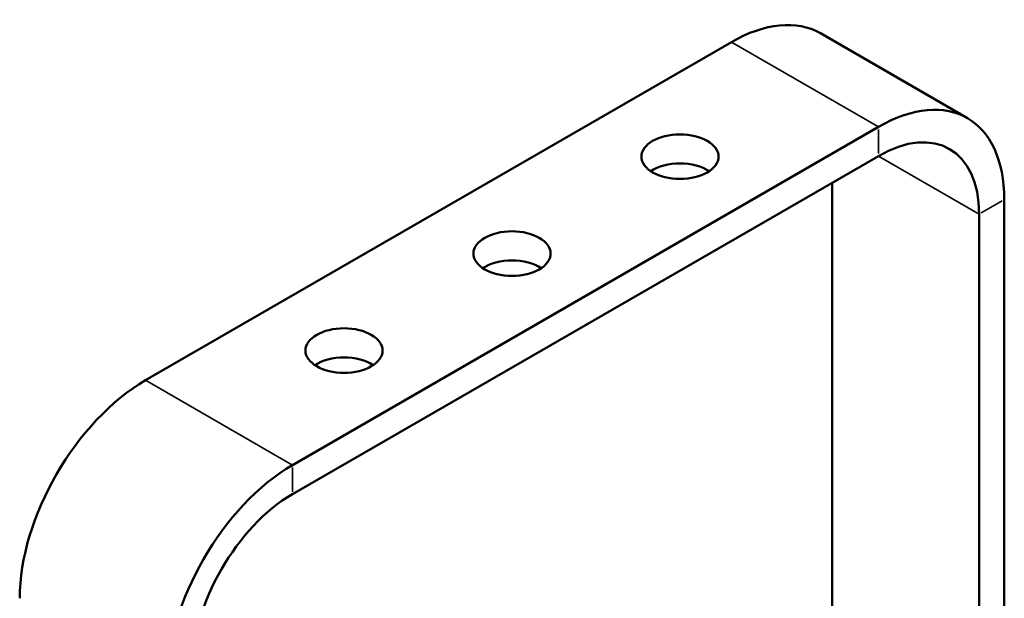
# Model space of a CAD drawing. Header units: millimetres. Extents: x 20 to 2980, y 20 to 2980.
# Tile 6 of 12: x 2201 to 2367, y 846 to 943. Entities that reach past the tile are written whole.
import ezdxf

# ---------------------------------------------------------------- set-up
doc = ezdxf.new("R2010")
doc.units = ezdxf.units.MM
doc.layers.add('Visible (ISO)', color=7, linetype='Continuous', lineweight=50)
doc.layers.add('Visible Narrow (ISO)', color=7, linetype='Continuous', lineweight=35)

msp = doc.modelspace()

# ---------------------------------------------------------------- linework, layer by layer
at = {"layer": 'Visible (ISO)'}
for p, q in [((2335.7, 940.88), (2360.45, 926.59)), ((2320.7, 939.39), (2222.06, 882.44)), ((2345.45, 925.1), (2246.81, 868.15)), ((2246.81, 863.25), (2345.45, 920.21)), ((2337.67, 915.71), (2337.67, 699.87)), ((2366.66, 683.3), (2366.66, 912.86)), ((2362.42, 910.41), (2362.42, 685.75))]:
    msp.add_line(p, q, dxfattribs=at)
for centre, major_axis, start_param, end_param in [((2320.7, 914.9), (15, 25.98), 0, 0.785398), ((2345.45, 900.61), (15, 25.98), 5.497787, 7.068583), ((2345.45, 900.61), (12, 20.78), 5.497787, 7.068583), ((2312.04, 915.2), (-6.5, 0), 3.852754, 5.572024), ((2283.76, 898.87), (-6.5, 0), 3.852754, 5.572024), ((2255.47, 882.54), (-6.5, 0), 3.852754, 5.572024), ((2222.06, 857.95), (-15, -25.98), 3.926991, 5.497787), ((2246.81, 843.66), (-15, -25.98), 3.926991, 5.497787), ((2246.81, 843.66), (12, 20.78), 0.785398, 2.356194)]:
    msp.add_ellipse(centre, major_axis=major_axis, ratio=0.57735, start_param=start_param, end_param=end_param, dxfattribs=at)
for centre in [(2312.04, 920.1), (2283.76, 903.77), (2255.47, 887.44)]:
    msp.add_ellipse(centre, major_axis=(6.5, 0), ratio=0.57735, dxfattribs=at)
at = {"layer": 'Visible Narrow (ISO)'}
for p, q in [((2320.7, 939.39), (2345.45, 925.1)), ((2345.45, 924.7), (2345.45, 920.61)), ((2345.45, 920.21), (2362.42, 910.41)), ((2366.31, 912.65), (2362.78, 910.61)), ((2222.06, 882.44), (2246.81, 868.15)), ((2246.81, 867.75), (2246.81, 863.66))]:
    msp.add_line(p, q, dxfattribs=at)

doc.saveas('drawing.dxf')
